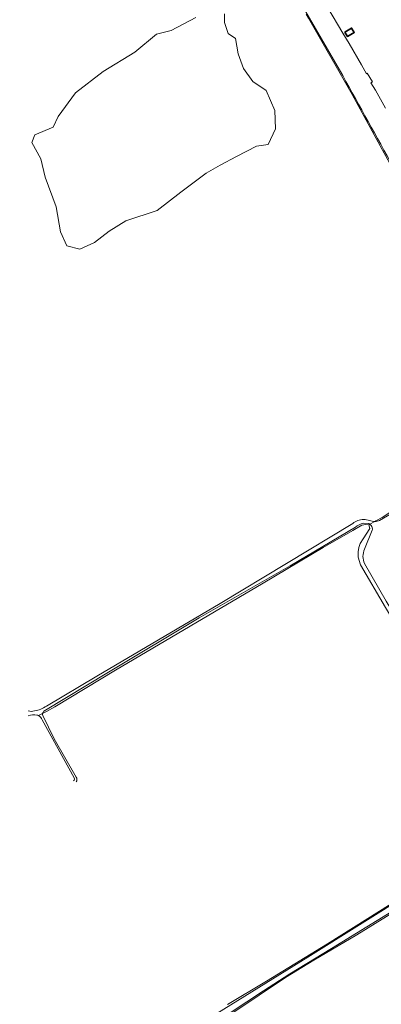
# Model space of a CAD drawing. Extents: x 147051 to 149075, y 463071 to 465537.
# Tile 15 of 229: x 147068 to 147168, y 464248 to 464520. Entities that reach past the tile are written whole.
import ezdxf

# ---------------------------------------------------------------- set-up
doc = ezdxf.new("R2010")
doc.units = 0
doc.header["$LTSCALE"] = 0.5
for name, color, linetype, lineweight in [('B-PV-OG-BEBOUWING-GV', 6, 'CONTINUOUS', 35), ('B-PV-OG-TERREIN_ERF-GV', 252, 'CONTINUOUS', 18), ('B-PV-OG-TERREIN_OEVER-GV', 252, 'CONTINUOUS', 18), ('B-PV-OG-WATER_MEER-GV', 252, 'CONTINUOUS', 18), ('B-PV-OG-WATER_SLOOT-GV', 252, 'CONTINUOUS', 18)]:
    doc.layers.add(name, color=color, linetype=linetype, lineweight=lineweight)

msp = doc.modelspace()

# ---------------------------------------------------------------- linework, layer by layer
at = {"layer": 'B-PV-OG-BEBOUWING-GV', "flags": 128}
msp.add_lwpolyline([(147157.536, 464516.839), (147158.255, 464515.658), (147160.123, 464516.795), (147159.404, 464517.977)], close=True, dxfattribs=at)
at = {"layer": 'B-PV-OG-TERREIN_ERF-GV', "flags": 128}
msp.add_lwpolyline([(147152.862, 464523.595), (147156.98, 464516.552), (147158.719, 464513.695), (147162.112, 464507.808), (147163.518, 464505.367), (147163.683, 464505.494), (147165.156, 464503.144), (147164.712, 464502.879), (147165.995, 464500.793), (147168.806, 464495.805)], dxfattribs=at)
msp.add_lwpolyline([(147157.536, 464516.839), (147159.404, 464517.977), (147160.123, 464516.795), (147158.255, 464515.658)], close=True, dxfattribs=at)
at = {"layer": 'B-PV-OG-TERREIN_OEVER-GV', "flags": 128}
for points in [[(147156.06, 464506.407), (147146.077, 464523.563)], [(147146.81, 464521.805), (147147.434, 464520.715), (147159.562, 464499.644), (147167.259, 464485.465), (147177.99, 464465.87), (147184.13, 464455.085), (147189.004, 464446.41), (147200.554, 464425.071)], [(147208.609, 464408.79), (147208.301, 464408.058), (147204.716, 464405.344), (147182.845, 464391.757), (147171.126, 464384.81), (147167.838, 464382.666), (147166.115, 464381.739), (147165.839, 464381.583)], [(147167.132, 464381.889), (147180.761, 464389.81), (147206.184, 464405.452)], [(147073.912, 464328.455), (147075.021, 464328.996), (147077.354, 464330.338), (147094.061, 464340.469), (147114.751, 464352.641), (147134.942, 464364.476), (147151.555, 464374.401), (147159.759, 464379.085), (147162.216, 464380.598), (147163.353, 464380.773), (147164.199, 464380.659), (147164.437, 464380.793)], [(147074.983, 464330.536), (147088.932, 464338.834), (147123.002, 464358.87), (147159.699, 464381.044)], [(147164.437, 464380.793), (147164.199, 464380.659), (147164.434, 464379.601), (147162.579, 464376.746), (147161.771, 464375.467), (147161.39, 464374.379), (147161.252, 464373.158), (147161.195, 464371.751), (147161.895, 464369.571), (147168.79, 464357.801), (147173.851, 464349.408), (147178.337, 464342.566), (147180.653, 464339.272), (147180.728, 464338.214), (147180.451, 464337.582), (147179.622, 464336.839), (147179.585, 464336.815), (147180.098, 464335.96), (147181.153, 464336.624)], [(147164.437, 464380.793), (147164.167, 464380.977), (147162.59, 464381.098)], [(147162.973, 464373.909), (147165.102, 464379.128), (147165.148, 464379.343), (147165.158, 464379.564), (147165.129, 464379.788), (147165.061, 464380.009), (147164.955, 464380.224), (147164.813, 464380.429), (147164.639, 464380.619), (147164.437, 464380.793)], [(147160.439, 464379.993), (147142.381, 464369.355), (147117.264, 464354.975), (147092.12, 464339.876), (147074.279, 464329.09)], [(147181.739, 464338.837), (147178.974, 464343.025), (147168.935, 464359.521), (147163.011, 464369.958)], [(147082.686, 464310.671), (147073.766, 464326.699)], [(147073.954, 464327.948), (147077.113, 464321.481), (147083.245, 464310.924)], [(147112.462, 464239.535), (147147.275, 464261.103), (147175.889, 464279.005), (147203.294, 464295.905), (147205.496, 464297.357), (147205.25, 464297.767), (147199.901, 464294.382), (147187.927, 464286.935), (147152.758, 464264.795), (147135.86, 464254.464), (147125.111, 464248.07)], [(147125.311, 464245.038), (147126.51, 464245.772), (147141.113, 464255.522), (147148.912, 464260.286), (147160.836, 464267.283), (147188.588, 464284.474), (147189.734, 464285.173)], [(147189.351, 464285.231), (147183.187, 464281.536), (147153.853, 464263.487), (147142.276, 464256.493), (147134.989, 464251.833), (147125.767, 464245.751)]]:
    msp.add_lwpolyline(points, dxfattribs=at)
at = {"layer": 'B-PV-OG-TERREIN_OEVER-GV'}
for points in [[(147184.144, 464455.829, -0.00091), (147156.06, 464506.407)], [(147159.699, 464381.044, -0.1586377), (147162.711, 464382.144)], [(147162.59, 464381.098, 0.0978306), (147160.439, 464379.993)], [(147162.711, 464382.144, -0.0496729), (147164.411, 464381.83)], [(147164.411, 464381.83, 0.1052588), (147165.839, 464381.583)], [(147165.839, 464381.583, 0.0961879), (147167.132, 464381.889)], [(147163.011, 464369.958, -0.2237325), (147162.973, 464373.909)], [(147069.902, 464329.187, 0.1418238), (147071.7, 464329.186)], [(147071.7, 464329.186, 0.0996151), (147074.983, 464330.536)], [(147074.279, 464329.09, 0.1828338), (147073.912, 464328.455)], [(147072.33, 464328.067, 0.1450734), (147069.962, 464327.844)], [(147072.8, 464327.913, 0.0690394), (147072.33, 464328.067)], [(147073.766, 464326.699, 0.2261046), (147072.8, 464327.913)], [(147073.912, 464328.455, 0.1258617), (147073.954, 464327.948)], [(147082.515, 464309.837, 0.3227417), (147082.686, 464310.671)], [(147083.245, 464310.924, -0.3215364), (147083.203, 464309.58)]]:
    msp.add_lwpolyline(points, format="xyb", dxfattribs=at)
at = {"layer": 'B-PV-OG-WATER_MEER-GV', "flags": 128}
msp.add_lwpolyline([(147116.358, 464520.889), (147109.483, 464517.301), (147105.447, 464516.254), (147099.469, 464511.32), (147090.65, 464505.938), (147083.027, 464500.106), (147078.244, 464493.528), (147076.885, 464490.607), (147071.817, 464488.444), (147070.921, 464486.351), (147073.424, 464481.835), (147074.657, 464476.782), (147077.647, 464468.559), (147078.842, 464461.681), (147080.636, 464457.794), (147084.223, 464456.896), (147088.259, 464458.691), (147092.294, 464461.83), (147096.928, 464464.671), (147105.629, 464467.586), (147112.173, 464472.596), (147119.198, 464477.829), (147123.084, 464480.071), (147127.568, 464482.464), (147133.098, 464485.304), (147136.313, 464485.804), (147138.33, 464490.089), (147138.18, 464495.172), (147135.789, 464500.705), (147132.052, 464503.246), (147129.511, 464506.835), (147128.016, 464510.872), (147127.269, 464515.058), (147125.298, 464516.479), (147124.28, 464519.544), (147124.28, 464521.936)], dxfattribs=at)
at = {"layer": 'B-PV-OG-WATER_SLOOT-GV', "flags": 128}
for points in [[(147146.077, 464523.563), (147156.06, 464506.407)], [(147168.806, 464495.805), (147165.995, 464500.793), (147164.712, 464502.879), (147165.156, 464503.144), (147163.683, 464505.494), (147163.518, 464505.367), (147162.112, 464507.808), (147158.719, 464513.695), (147156.98, 464516.552), (147152.862, 464523.595)], [(147206.184, 464405.452), (147180.761, 464389.81), (147167.132, 464381.889)], [(147159.699, 464381.044), (147123.002, 464358.87), (147088.932, 464338.834), (147074.983, 464330.536)], [(147162.59, 464381.098), (147164.167, 464380.977)], [(147165.839, 464381.583), (147164.437, 464380.793), (147164.639, 464380.619), (147164.813, 464380.429), (147164.955, 464380.224), (147165.061, 464380.009), (147165.129, 464379.788), (147165.158, 464379.564), (147165.148, 464379.343), (147165.102, 464379.128), (147162.973, 464373.909)], [(147164.167, 464380.977), (147164.437, 464380.793), (147165.839, 464381.583)], [(147074.279, 464329.09), (147092.12, 464339.876), (147117.264, 464354.975), (147142.381, 464369.355), (147160.439, 464379.993)], [(147163.011, 464369.958), (147168.935, 464359.521), (147178.974, 464343.025), (147181.739, 464338.837)], [(147072.8, 464327.913), (147073.912, 464328.455)], [(147073.912, 464328.455), (147072.8, 464327.913)], [(147073.766, 464326.699), (147082.686, 464310.671)], [(147083.245, 464310.924), (147077.113, 464321.481), (147073.954, 464327.948)], [(147191.232, 464286.971), (147205.216, 464295.2), (147206.501, 464295.682), (147205.496, 464297.357), (147203.294, 464295.905), (147175.889, 464279.005), (147147.275, 464261.103), (147112.462, 464239.535), (147079.847, 464219.803), (147067.585, 464211.983)], [(147125.767, 464245.751), (147134.989, 464251.833), (147142.276, 464256.493), (147153.853, 464263.487), (147183.187, 464281.536), (147189.351, 464285.231)]]:
    msp.add_lwpolyline(points, dxfattribs=at)
at = {"layer": 'B-PV-OG-WATER_SLOOT-GV'}
for points in [[(147156.06, 464506.407, 0.00091), (147184.144, 464455.829)], [(147162.711, 464382.144, 0.1586377), (147159.699, 464381.044)], [(147160.439, 464379.993, -0.0978306), (147162.59, 464381.098)], [(147164.411, 464381.83, 0.0496729), (147162.711, 464382.144)], [(147165.839, 464381.583, -0.1052588), (147164.411, 464381.83)], [(147167.132, 464381.889, -0.0961879), (147165.839, 464381.583)], [(147162.973, 464373.909, 0.2237325), (147163.011, 464369.958)], [(147071.7, 464329.186, -0.1418238), (147069.902, 464329.187)], [(147074.983, 464330.536, -0.0996151), (147071.7, 464329.186)], [(147073.912, 464328.455, -0.1828338), (147074.279, 464329.09)], [(147069.962, 464327.844, -0.1450734), (147072.33, 464328.067)], [(147072.33, 464328.067, -0.0690394), (147072.8, 464327.913)], [(147072.8, 464327.913, -0.2261046), (147073.766, 464326.699)], [(147073.954, 464327.948, -0.1258617), (147073.912, 464328.455)], [(147082.686, 464310.671, -0.3227417), (147082.515, 464309.837)], [(147083.203, 464309.58, 0.3215364), (147083.245, 464310.924)]]:
    msp.add_lwpolyline(points, format="xyb", dxfattribs=at)

doc.saveas('drawing.dxf')
